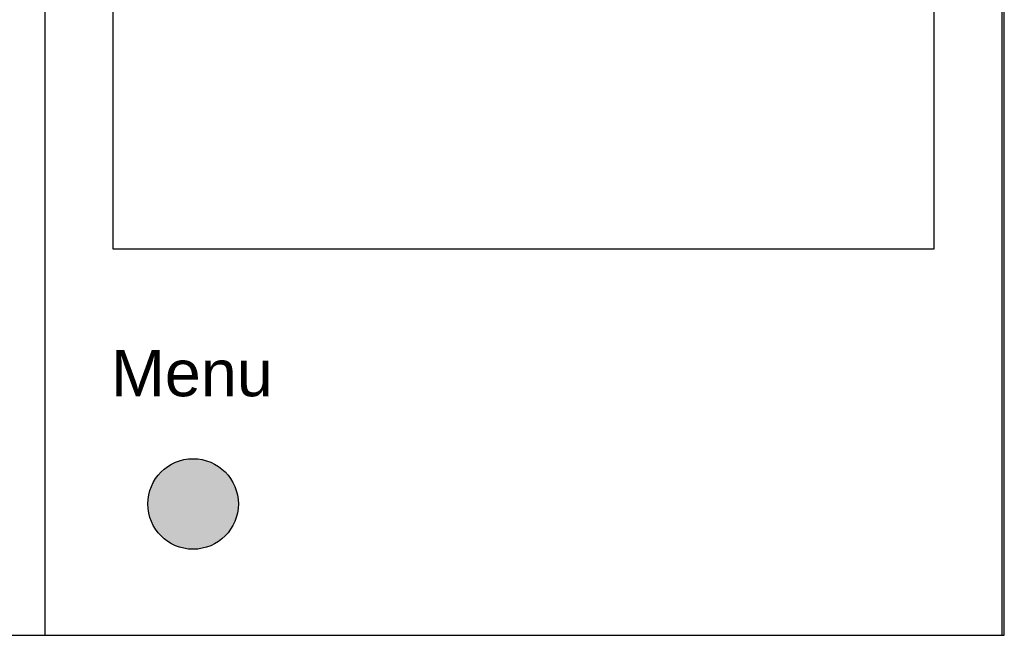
# Model space of a CAD drawing. Header units: millimetres. Extents: x -35665 to 9285, y 16711 to 36239.
# Tile 11 of 22: x -26125 to -25765, y 29802 to 30027. Entities that reach past the tile are written whole.
import ezdxf
from ezdxf.enums import TextEntityAlignment as Align

# ---------------------------------------------------------------- set-up
doc = ezdxf.new("R2010")
doc.units = ezdxf.units.MM
doc.header["$LTSCALE"] = 100
doc.layers.add('ECS_LEV_SYM_GEO_SCM', color=7, linetype='Continuous')
doc.layers.add('ECS_LEV_SYM_TEXT', color=7, linetype='Continuous')
doc.styles.get("Standard").update_dxf_attribs({"font": 'arial.ttf'})

# ---------------------------------------------------------------- blocks, each defined once
blk = doc.blocks.new('kastblok 3')
for points in [[(2339.19, -3107.26), (179.19, -3107.26), (179.19, -3557.26), (2339.19, -3557.26)], [(180, -3557.26), (2340, -3557.26), (2340, -3107.26), (180, -3107.26)]]:
    blk.add_lwpolyline(points, close=True)
blk = doc.blocks.new('Theben lestijdenklok')
h = blk.add_hatch(color=160)
h.dxf.hatch_style = 1
h.paths.add_polyline_path([(70.75, -402, 1), (37.66, -402, 1)])
at = {"flags": 128}
blk.add_lwpolyline([(350, -450), (350, 0), (0, 0), (0, -450)], close=True, dxfattribs=at)
blk.add_circle((54.21, -402), 16.55)
at = {"layer": 'ECS_LEV_SYM_GEO_SCM', "color": 0, "linetype": 'ByBlock'}
blk.add_lwpolyline([(25, -308.82), (25, -84.71), (325, -84.71), (325, -308.82)], close=True, dxfattribs=at)
at = {"layer": 'ECS_LEV_SYM_TEXT', "color": 7, "linetype": 'Continuous', "insert": (53.77, -354.28), "char_height": 16.941, "attachment_point": 5}
blk.add_mtext_dynamic_manual_height_columns('Menu', width=104.9926, gutter_width=56.47, heights=[0], dxfattribs=at)
at = {"layer": 'ECS_LEV_SYM_TEXT', "color": 7, "linetype": 'Continuous'}
blk.add_attdef('TYPE', text='', height=13.55, rotation=90, dxfattribs=at).set_placement((330.61, -254.92), align=Align.TOP_LEFT)

msp = doc.modelspace()

# ---------------------------------------------------------------- block references
for name, p in [('kastblok 3', (-28104.53, 33359.65)), ('Theben lestijdenklok', (-26115.35, 30252.39))]:
    msp.add_blockref(name, p)

doc.saveas('drawing.dxf')
